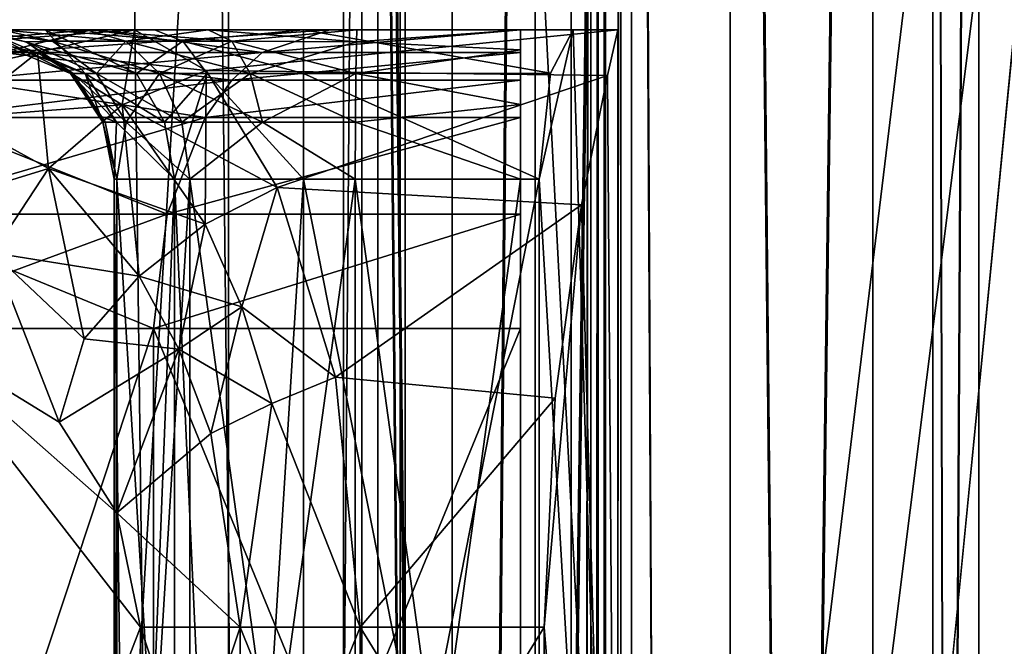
# Model space of a CAD drawing. Header units: metres. Extents: x 0 to 808, y -804 to 0.
# Tile 118 of 126: x 739 to 772, y -205 to -184. Entities that reach past the tile are written whole.
import ezdxf

# ---------------------------------------------------------------- set-up
doc = ezdxf.new("R2010")
doc.units = ezdxf.units.M

msp = doc.modelspace()

# ---------------------------------------------------------------- linework, layer by layer
at = {"layer": 'top012'}
for points in [[(750.772949, -696.056763, 214.358032), (745.772949, -696.056763, 214.358032), (750.772949, -65.05674, 214.358032)], [(745.772949, -696.056763, 214.358032), (745.772949, -65.05674, 214.358032), (750.772949, -65.05674, 214.358032)], [(745.772949, -65.05674, 2014.358032), (745.772949, -696.056763, 2014.358032), (750.772949, -65.05674, 2014.358032)], [(745.772949, -696.056763, 2014.358032), (750.772949, -696.056763, 2014.358032), (750.772949, -65.05674, 2014.358032)], [(745.772949, -65.05674, 214.358032), (745.772949, -696.056763, 214.358032), (745.772949, -65.05674, 2014.358032)], [(745.772949, -696.056763, 214.358032), (745.772949, -696.056763, 2014.358032), (745.772949, -65.05674, 2014.358032)], [(750.772949, -65.05674, 2014.358032), (750.772949, -696.056763, 2014.358032), (750.772949, -65.05674, 214.358032)], [(750.772949, -696.056763, 2014.358032), (750.772949, -696.056763, 214.358032), (750.772949, -65.05674, 214.358032)]]:
    msp.add_3dface(points, dxfattribs=at)
at = {"layer": 'top0123412'}
for points in [[(750.242676, -725.510925, 170.004227), (750.242676, -71.51725, 170.004227), (750.242676, -725.510925, 164.652573)], [(750.242676, -71.51725, 170.004227), (750.242676, -71.51725, 164.652573), (750.242676, -725.510925, 164.652573)], [(750.242676, -725.510925, 164.652573), (750.242676, -71.51725, 164.652573), (757.249268, -725.510925, 164.039597)], [(750.242676, -71.51725, 164.652573), (757.249268, -71.51725, 164.039597), (757.249268, -725.510925, 164.039597)], [(759.271423, -725.510925, 203.959763), (759.271423, -71.51725, 203.959763), (750.242676, -725.510925, 203.959763)], [(759.271423, -71.51725, 203.959763), (750.242676, -71.51725, 203.959763), (750.242676, -725.510925, 203.959763)], [(750.242676, -725.510925, 203.959763), (750.242676, -71.51725, 203.959763), (750.242676, -725.510925, 197.915359)], [(750.242676, -71.51725, 203.959763), (750.242676, -71.51725, 197.915359), (750.242676, -725.510925, 197.915359)], [(750.242676, -725.510925, 197.915359), (750.242676, -71.51725, 197.915359), (756.042664, -725.510925, 192.115219)], [(750.242676, -71.51725, 197.915359), (756.042664, -71.51725, 192.115219), (756.042664, -725.510925, 192.115219)], [(756.042664, -725.510925, 175.804214), (756.042664, -71.51725, 175.804214), (750.242676, -725.510925, 170.004227)], [(756.042664, -71.51725, 175.804214), (750.242676, -71.51725, 170.004227), (750.242676, -725.510925, 170.004227)], [(756.042664, -725.510925, 192.115219), (756.042664, -71.51725, 192.115219), (756.042664, -725.510925, 175.804214)], [(756.042664, -71.51725, 192.115219), (756.042664, -71.51725, 175.804214), (756.042664, -725.510925, 175.804214)], [(757.249268, -71.51725, 164.039597), (757.916382, -71.51725, 163.697403), (757.249268, -725.510925, 164.039597)], [(757.916382, -71.51725, 163.697403), (757.916382, -725.510925, 163.697403), (757.249268, -725.510925, 164.039597)], [(757.916382, -71.51725, 163.697403), (758.160583, -71.51725, 162.98851), (757.916382, -725.510925, 163.697403)], [(758.160583, -71.51725, 162.98851), (758.160583, -725.510925, 162.98851), (757.916382, -725.510925, 163.697403)], [(758.160583, -71.51725, 162.98851), (758.402954, -71.51725, 162.53215), (758.160583, -725.510925, 162.98851)], [(758.402954, -71.51725, 162.53215), (758.402954, -725.510925, 162.53215), (758.160583, -725.510925, 162.98851)], [(758.402954, -71.51725, 162.53215), (758.919678, -71.51725, 162.531174), (758.402954, -725.510925, 162.53215)], [(758.919678, -71.51725, 162.531174), (758.919678, -725.510925, 162.531174), (758.402954, -725.510925, 162.53215)], [(758.919678, -71.51725, 162.531174), (767.363953, -71.51725, 170.874847), (758.919678, -725.510925, 162.531174)], [(767.363953, -71.51725, 170.874847), (767.364319, -725.510925, 170.875488), (758.919678, -725.510925, 162.531174)], [(762.578613, -71.51725, 202.709763), (759.271423, -71.51725, 203.959763), (762.578613, -725.510925, 202.709763)], [(759.271423, -71.51725, 203.959763), (759.271423, -725.510925, 203.959763), (762.578613, -725.510925, 202.709763)], [(769.376099, -71.51725, 192.980484), (762.578613, -71.51725, 202.709763), (769.376038, -725.510925, 192.980713)], [(762.578613, -71.51725, 202.709763), (762.578613, -725.510925, 202.709763), (769.376038, -725.510925, 192.980713)], [(767.363953, -71.51725, 170.874847), (770.910461, -71.51725, 181.696823), (767.364319, -725.510925, 170.875488)], [(770.910461, -71.51725, 181.696823), (770.910522, -725.510925, 181.697311), (767.364319, -725.510925, 170.875488)], [(769.376099, -71.51725, 192.980484), (769.376038, -725.510925, 192.980713), (770.910522, -725.510925, 181.697311)], [(770.910461, -71.51725, 181.696823), (769.376099, -71.51725, 192.980484), (770.910522, -725.510925, 181.697311)]]:
    msp.add_3dface(points, dxfattribs=at)
at = {"layer": 'top0123413'}
for points in [[(750.242676, -725.510925, 2029.104248), (750.242676, -76.517227, 2029.104248), (750.242676, -725.510925, 2023.752563)], [(750.242676, -76.517227, 2029.104248), (750.242676, -76.517227, 2023.752563), (750.242676, -725.510925, 2023.752563)], [(756.042664, -725.510925, 2034.904175), (756.042664, -76.517227, 2034.904175), (750.242676, -725.510925, 2029.104248)], [(756.042664, -76.517227, 2034.904175), (750.242676, -76.517227, 2029.104248), (750.242676, -725.510925, 2029.104248)], [(750.242676, -725.510925, 2057.015381), (750.242676, -76.517227, 2057.015381), (756.042664, -725.510925, 2051.215088)], [(750.242676, -76.517227, 2057.015381), (756.042664, -76.517227, 2051.215088), (756.042664, -725.510925, 2051.215088)], [(750.242676, -725.510925, 2063.059814), (750.242676, -76.517227, 2063.059814), (750.242676, -725.510925, 2057.015381)], [(750.242676, -76.517227, 2063.059814), (750.242676, -76.517227, 2057.015381), (750.242676, -725.510925, 2057.015381)], [(759.271423, -725.510925, 2063.059814), (759.271423, -76.517227, 2063.059814), (750.242676, -725.510925, 2063.059814)], [(759.271423, -76.517227, 2063.059814), (750.242676, -76.517227, 2063.059814), (750.242676, -725.510925, 2063.059814)], [(750.242676, -725.510925, 2023.752563), (750.242676, -76.517227, 2023.752563), (757.249268, -725.510925, 2023.139526)], [(750.242676, -76.517227, 2023.752563), (757.249268, -76.517227, 2023.139526), (757.249268, -725.510925, 2023.139526)], [(756.042664, -725.510925, 2051.215088), (756.042664, -76.517227, 2051.215088), (756.042664, -725.510925, 2034.904175)], [(756.042664, -76.517227, 2051.215088), (756.042664, -76.517227, 2034.904175), (756.042664, -725.510925, 2034.904175)], [(757.249268, -76.517227, 2023.139526), (757.916382, -76.517227, 2022.797363), (757.249268, -725.510925, 2023.139526)], [(757.916382, -76.517227, 2022.797363), (757.916382, -725.510925, 2022.797363), (757.249268, -725.510925, 2023.139526)], [(757.916382, -76.517227, 2022.797363), (758.160583, -76.517227, 2022.088501), (757.916382, -725.510925, 2022.797363)], [(758.160583, -76.517227, 2022.088501), (758.160583, -725.510925, 2022.088501), (757.916382, -725.510925, 2022.797363)], [(758.160583, -76.517227, 2022.088501), (758.402954, -76.517227, 2021.63208), (758.160583, -725.510925, 2022.088501)], [(758.402954, -76.517227, 2021.63208), (758.402954, -725.510925, 2021.63208), (758.160583, -725.510925, 2022.088501)], [(758.402954, -76.517227, 2021.63208), (758.919678, -76.517227, 2021.631104), (758.402954, -725.510925, 2021.63208)], [(758.919678, -76.517227, 2021.631104), (758.919678, -725.510925, 2021.631104), (758.402954, -725.510925, 2021.63208)], [(758.919678, -76.517227, 2021.631104), (767.363953, -76.517227, 2029.974854), (758.919678, -725.510925, 2021.631104)], [(767.363953, -76.517227, 2029.974854), (767.364319, -725.510925, 2029.975464), (758.919678, -725.510925, 2021.631104)], [(762.578613, -76.517227, 2061.809814), (759.271423, -76.517227, 2063.059814), (762.578613, -725.510925, 2061.809814)], [(759.271423, -76.517227, 2063.059814), (759.271423, -725.510925, 2063.059814), (762.578613, -725.510925, 2061.809814)], [(769.376099, -76.517227, 2052.080566), (762.578613, -76.517227, 2061.809814), (769.376038, -725.510925, 2052.080811)], [(762.578613, -76.517227, 2061.809814), (762.578613, -725.510925, 2061.809814), (769.376038, -725.510925, 2052.080811)], [(767.363953, -76.517227, 2029.974854), (770.910461, -76.517227, 2040.796753), (767.364319, -725.510925, 2029.975464)], [(770.910461, -76.517227, 2040.796753), (770.910522, -725.510925, 2040.797241), (767.364319, -725.510925, 2029.975464)], [(769.376099, -76.517227, 2052.080566), (769.376038, -725.510925, 2052.080811), (770.910522, -725.510925, 2040.797241)], [(770.910461, -76.517227, 2040.796753), (769.376099, -76.517227, 2052.080566), (770.910522, -725.510925, 2040.797241)]]:
    msp.add_3dface(points, dxfattribs=at)
at = {"layer": 'top0123426'}
for points in [[(732.053833, -184.758438, 2031.510864), (738.181091, -184.758621, 2041.966919), (741.183716, -183.997421, 2039.594238)], [(741.183716, -183.997421, 2039.594238), (735.576172, -183.997421, 2030.015137), (732.053833, -184.758438, 2031.510864)], [(739.365356, -184.758621, 1978.613525), (732.360046, -184.758621, 1993.488281), (735.982971, -183.997421, 1994.720825)], [(738.155823, -183.997421, 2019.025146), (735.576172, -183.997421, 2030.015137), (740.998352, -183.997421, 2023.023438)], [(735.576172, -183.997421, 2030.015137), (741.183716, -183.997421, 2039.594238), (740.998352, -183.997421, 2023.023438)], [(742.619812, -183.997421, 1980.626709), (739.365356, -184.758621, 1978.613525), (735.982971, -183.997421, 1994.720825)], [(742.619812, -183.997421, 1980.626709), (735.982971, -183.997421, 1994.720825), (739.62561, -183.997421, 2001.088501)], [(739.62561, -183.997421, 2001.088501), (735.982971, -183.997421, 1994.720825), (737.535645, -183.997421, 2006.245728)], [(737.535645, -183.997421, 2006.245728), (736.946106, -183.997421, 2011.807983), (740.47937, -185.461929, 2011.681396)], [(740.47937, -185.461929, 2011.681396), (736.946106, -183.997421, 2011.807983), (738.987366, -184.399338, 2014.03125)], [(736.946106, -183.997421, 2011.807983), (737.024719, -183.997421, 2014.078613), (738.987366, -184.399338, 2014.03125)], [(737.024719, -183.997421, 2014.078613), (737.026672, -183.997421, 2014.13562), (738.987366, -184.399338, 2014.03125)], [(737.026672, -183.997421, 2014.13562), (739.870911, -184.37796, 2018.174316), (738.987366, -184.399338, 2014.03125)], [(737.026672, -183.997421, 2014.13562), (738.155823, -183.997421, 2019.025146), (739.870911, -184.37796, 2018.174316)], [(739.62561, -183.997421, 2001.088501), (737.535645, -183.997421, 2006.245728), (740.96228, -185.461868, 2007.116455)], [(740.96228, -185.461868, 2007.116455), (737.535645, -183.997421, 2006.245728), (740.47937, -185.461929, 2011.681396)], [(738.155823, -183.997421, 2019.025146), (742.327881, -184.378021, 2021.647339), (739.870911, -184.37796, 2018.174316)], [(738.155823, -183.997421, 2019.025146), (740.998352, -183.997421, 2023.023438), (742.327881, -184.378021, 2021.647339)], [(738.181091, -184.758621, 2041.966919), (749.16449, -183.997421, 2047.302368), (741.183716, -183.997421, 2039.594238)], [(746.896484, -184.758514, 2050.384521), (749.16449, -183.997421, 2047.302368), (738.181091, -184.758621, 2041.966919)], [(739.365356, -184.758621, 1978.613525), (742.619812, -183.997421, 1980.626709), (742.202332, -186.509995, 1971.96936)], [(742.687317, -185.461884, 2002.856567), (739.62561, -183.997421, 2001.088501), (740.96228, -185.461868, 2007.116455)], [(743.285828, -183.997421, 1997.428955), (739.62561, -183.997421, 2001.088501), (744.242432, -184.378021, 1999.08606)], [(739.62561, -183.997421, 2001.088501), (742.687317, -185.461884, 2002.856567), (744.242432, -184.378021, 1999.08606)], [(743.285828, -183.997421, 1997.428955), (742.619812, -183.997421, 1980.626709), (739.62561, -183.997421, 2001.088501)], [(740.998352, -183.997421, 2023.023438), (745.88385, -184.37796, 2023.982422), (742.327881, -184.378021, 2021.647339)], [(740.998352, -183.997421, 2023.023438), (745.091858, -183.997421, 2025.725586), (745.88385, -184.37796, 2023.982422)], [(740.998352, -183.997421, 2023.023438), (741.183716, -183.997421, 2039.594238), (745.091858, -183.997421, 2025.725586)], [(741.183716, -183.997421, 2039.594238), (749.16449, -183.997421, 2047.302368), (745.091858, -183.997421, 2025.725586)], [(742.202332, -186.509995, 1971.96936), (742.619812, -183.997421, 1980.626709), (745.025513, -185.355988, 1973.380981)], [(742.619812, -183.997421, 1980.626709), (758.821106, -183.997421, 1980.626709), (745.025513, -185.355988, 1973.380981)], [(743.285828, -183.997421, 1997.428955), (748.2854, -183.997421, 1996.089355), (742.619812, -183.997421, 1980.626709)], [(748.2854, -183.997421, 1996.089355), (758.821106, -183.997421, 1980.626709), (742.619812, -183.997421, 1980.626709)], [(744.242432, -184.378021, 1999.08606), (748.2854, -183.997421, 1996.089355), (743.285828, -183.997421, 1997.428955)], [(748.2854, -185.461884, 1999.624878), (748.2854, -183.997421, 1996.089355), (744.242432, -184.378021, 1999.08606)], [(758.821106, -183.997421, 1980.626709), (758.469116, -185.527771, 1972.9552), (745.025513, -185.355988, 1973.380981)], [(745.091858, -183.997421, 2025.725586), (750.055054, -184.399353, 2024.722778), (745.88385, -184.37796, 2023.982422)], [(745.091858, -183.997421, 2025.725586), (750.075439, -183.997421, 2026.685913), (750.055054, -184.399353, 2024.722778)], [(745.091858, -183.997421, 2025.725586), (749.16449, -183.997421, 2047.302368), (750.075439, -183.997421, 2026.685913)], [(755.559204, -184.756409, 2055.221924), (755.559204, -183.997421, 2051.058594), (746.896484, -184.758514, 2050.384521)], [(755.559204, -183.997421, 2051.058594), (749.16449, -183.997421, 2047.302368), (746.896484, -184.758514, 2050.384521)], [(757.322998, -183.997421, 1996.089355), (748.2854, -183.997421, 1996.089355), (756.554993, -185.44342, 1999.606323)], [(748.2854, -183.997421, 1996.089355), (748.2854, -185.461884, 1999.624878), (756.554993, -185.44342, 1999.606323)], [(757.322998, -183.997421, 1996.089355), (758.820435, -183.997452, 1980.868408), (748.2854, -183.997421, 1996.089355)], [(758.820435, -183.997452, 1980.868408), (758.821106, -183.997421, 1980.626709), (748.2854, -183.997421, 1996.089355)], [(749.16449, -183.997421, 2047.302368), (755.559204, -183.997421, 2051.058594), (750.075439, -183.997421, 2026.685913)], [(750.055054, -184.399353, 2024.722778), (755.559204, -183.997421, 2026.685913), (755.559204, -184.667282, 2024.185913)], [(750.055054, -184.399353, 2024.722778), (750.075439, -183.997421, 2026.685913), (755.559204, -183.997421, 2026.685913)], [(750.075439, -183.997421, 2026.685913), (755.559204, -183.997421, 2051.058594), (755.559204, -183.997421, 2026.685913)], [(755.559204, -184.756409, 2055.221924), (755.559204, -193.997421, 2061.818848), (755.559204, -183.997421, 2051.058594)], [(755.559204, -193.997421, 2061.818848), (755.559204, -223.997421, 2061.818848), (755.559204, -183.997421, 2051.058594)], [(755.559204, -183.997421, 2051.058594), (755.559204, -223.997421, 2061.818848), (755.559204, -233.997421, 2051.058594)], [(755.559204, -183.997421, 2051.058594), (755.559204, -233.997421, 2051.058594), (755.559204, -183.997421, 2026.685913)], [(755.559204, -233.997421, 2051.058594), (755.559204, -233.997421, 2026.685913), (755.559204, -183.997421, 2026.685913)], [(755.559204, -183.997421, 2026.685913), (755.559204, -233.997421, 2026.685913), (755.559204, -188.997421, 2021.685913)], [(755.559204, -184.667282, 2024.185913), (755.559204, -183.997421, 2026.685913), (755.559204, -188.997421, 2021.685913)], [(758.820435, -233.997452, 1980.868408), (757.322998, -183.997421, 1996.089355), (756.180786, -188.997421, 2001.089355)], [(756.180786, -188.997421, 2001.089355), (757.322998, -183.997421, 1996.089355), (756.554993, -185.44342, 1999.606323)], [(758.820435, -183.997452, 1980.868408), (757.322998, -183.997421, 1996.089355), (758.820435, -233.997452, 1980.868408)], [(758.469116, -185.527771, 1972.9552), (758.821106, -183.997421, 1980.626709), (758.820435, -233.997452, 1980.868408)], [(758.820435, -233.997452, 1980.868408), (758.821106, -183.997421, 1980.626709), (758.820435, -183.997452, 1980.868408)], [(738.987366, -184.399338, 2014.03125), (739.870911, -184.37796, 2018.174316), (741.34906, -185.461807, 2017.505981)], [(741.34906, -185.461807, 2017.505981), (740.559448, -185.461899, 2013.994873), (738.987366, -184.399338, 2014.03125)], [(740.47937, -185.461929, 2011.681396), (738.987366, -184.399338, 2014.03125), (740.559448, -185.461899, 2013.994873)], [(739.870911, -184.37796, 2018.174316), (743.454773, -185.461884, 2020.480591), (741.34906, -185.461807, 2017.505981)], [(739.870911, -184.37796, 2018.174316), (742.327881, -184.378021, 2021.647339), (743.454773, -185.461884, 2020.480591)], [(742.327881, -184.378021, 2021.647339), (745.88385, -184.37796, 2023.982422), (746.500671, -185.461807, 2022.482178)], [(742.327881, -184.378021, 2021.647339), (746.500671, -185.461807, 2022.482178), (743.454773, -185.461884, 2020.480591)], [(744.242432, -184.378021, 1999.08606), (742.687317, -185.461884, 2002.856567), (745.053406, -185.461884, 2000.490845)], [(745.053406, -185.461884, 2000.490845), (748.2854, -185.461884, 1999.624878), (744.242432, -184.378021, 1999.08606)], [(745.88385, -184.37796, 2023.982422), (750.03717, -185.461899, 2023.150391), (746.500671, -185.461807, 2022.482178)], [(745.88385, -184.37796, 2023.982422), (750.055054, -184.399353, 2024.722778), (750.03717, -185.461899, 2023.150391)], [(750.03717, -185.461899, 2023.150391), (750.055054, -184.399353, 2024.722778), (755.559204, -184.667282, 2024.185913)], [(739.365356, -184.758621, 1978.613525), (736.606323, -186.926346, 1976.906738), (732.360046, -184.758621, 1993.488281)], [(739.737793, -188.642197, 1971.03418), (736.606323, -186.926346, 1976.906738), (739.365356, -184.758621, 1978.613525)], [(745.878662, -185.682602, 2051.782227), (746.896484, -184.758514, 2050.384521), (736.822083, -185.682724, 2043.035522)], [(746.896484, -184.758514, 2050.384521), (738.181091, -184.758621, 2041.966919), (736.822083, -185.682724, 2043.035522)], [(739.737793, -188.642197, 1971.03418), (739.365356, -184.758621, 1978.613525), (742.202332, -186.509995, 1971.96936)], [(755.559204, -185.681595, 2057.085938), (755.559204, -184.756409, 2055.221924), (745.878662, -185.682602, 2051.782227)], [(755.559204, -184.756409, 2055.221924), (746.896484, -184.758514, 2050.384521), (745.878662, -185.682602, 2051.782227)], [(750.03717, -185.461899, 2023.150391), (755.559204, -184.667282, 2024.185913), (755.559204, -186.497421, 2022.355835)], [(755.559204, -186.497421, 2022.355835), (755.559204, -184.667282, 2024.185913), (755.559204, -188.997421, 2021.685913)], [(755.559204, -184.756409, 2055.221924), (755.559204, -185.681595, 2057.085938), (755.559204, -193.997421, 2061.818848)], [(742.202332, -186.509995, 1971.96936), (745.025513, -185.355988, 1973.380981), (744.987183, -190.501358, 1966.340576)], [(745.025513, -185.355988, 1973.380981), (747.404846, -189.271103, 1967.093872), (744.987183, -190.501358, 1966.340576)], [(745.025513, -185.355988, 1973.380981), (758.469116, -185.527771, 1972.9552), (747.404846, -189.271103, 1967.093872)], [(744.986511, -186.926224, 2053.00708), (745.878662, -185.682602, 2051.782227), (735.63092, -186.926346, 2043.97229)], [(745.878662, -185.682602, 2051.782227), (736.822083, -185.682724, 2043.035522), (735.63092, -186.926346, 2043.97229)], [(740.47937, -185.461929, 2011.681396), (741.475403, -186.885727, 2011.64502), (740.96228, -185.461868, 2007.116455)], [(741.6427, -187.084152, 2013.970947), (740.47937, -185.461929, 2011.681396), (740.559448, -185.461899, 2013.994873)], [(741.475403, -186.885727, 2011.64502), (740.47937, -185.461929, 2011.681396), (741.6427, -187.084152, 2013.970947)], [(742.336731, -187.083954, 2017.059448), (740.559448, -185.461899, 2013.994873), (741.34906, -185.461807, 2017.505981)], [(742.336731, -187.083954, 2017.059448), (741.6427, -187.084152, 2013.970947), (740.559448, -185.461899, 2013.994873)], [(741.475403, -186.885727, 2011.64502), (742.013489, -187.083984, 2007.380737), (740.96228, -185.461868, 2007.116455)], [(740.96228, -185.461868, 2007.116455), (742.013489, -187.083984, 2007.380737), (743.625916, -187.084106, 2003.398682)], [(743.625916, -187.084106, 2003.398682), (742.687317, -185.461884, 2002.856567), (740.96228, -185.461868, 2007.116455)], [(744.207825, -187.084, 2019.70105), (742.336731, -187.083954, 2017.059448), (741.34906, -185.461807, 2017.505981)], [(741.34906, -185.461807, 2017.505981), (743.454773, -185.461884, 2020.480591), (744.207825, -187.084, 2019.70105)], [(742.687317, -185.461884, 2002.856567), (743.625916, -187.084106, 2003.398682), (745.053406, -185.461884, 2000.490845)], [(743.454773, -185.461884, 2020.480591), (746.500671, -185.461807, 2022.482178), (746.912842, -187.083954, 2021.479614)], [(743.454773, -185.461884, 2020.480591), (746.912842, -187.083954, 2021.479614), (744.207825, -187.084, 2019.70105)], [(745.053406, -185.461884, 2000.490845), (743.625916, -187.084106, 2003.398682), (743.955505, -188.997421, 2003.588989)], [(743.955505, -188.997421, 2003.588989), (748.2854, -188.997421, 2001.089355), (745.053406, -185.461884, 2000.490845)], [(755.559204, -186.926117, 2058.708252), (755.559204, -185.681595, 2057.085938), (744.986511, -186.926224, 2053.00708)], [(755.559204, -185.681595, 2057.085938), (745.878662, -185.682602, 2051.782227), (744.986511, -186.926224, 2053.00708)], [(748.2854, -188.997421, 2001.089355), (748.2854, -185.461884, 1999.624878), (745.053406, -185.461884, 2000.490845)], [(746.500671, -185.461807, 2022.482178), (750.023804, -187.084152, 2022.067017), (746.912842, -187.083954, 2021.479614)], [(746.500671, -185.461807, 2022.482178), (750.03717, -185.461899, 2023.150391), (750.023804, -187.084152, 2022.067017)], [(758.469116, -185.527771, 1972.9552), (757.602783, -189.856277, 1966.483643), (747.404846, -189.271103, 1967.093872)], [(756.554993, -185.44342, 1999.606323), (748.2854, -185.461884, 1999.624878), (756.180786, -188.997421, 2001.089355)], [(748.2854, -185.461884, 1999.624878), (748.2854, -188.997421, 2001.089355), (756.180786, -188.997421, 2001.089355)], [(750.023804, -187.084152, 2022.067017), (750.03717, -185.461899, 2023.150391), (755.559204, -186.497421, 2022.355835)], [(755.559204, -185.681595, 2057.085938), (755.559204, -186.926117, 2058.708252), (755.559204, -193.997421, 2061.818848)], [(757.602783, -189.856277, 1966.483643), (758.469116, -185.527771, 1972.9552), (758.820435, -233.997452, 1980.868408)], [(739.737793, -188.642197, 1971.03418), (742.202332, -186.509995, 1971.96936), (742.773682, -192.247726, 1966.158691)], [(742.202332, -186.509995, 1971.96936), (744.987183, -190.501358, 1966.340576), (742.773682, -192.247726, 1966.158691)], [(750.023804, -187.084152, 2022.067017), (755.559204, -186.497421, 2022.355835), (755.559204, -188.997421, 2021.685913)], [(743.710205, -190.170502, 2054.759277), (744.986511, -186.926224, 2053.00708), (733.926941, -190.170578, 2045.312134)], [(744.986511, -186.926224, 2053.00708), (735.63092, -186.926346, 2043.97229), (733.926941, -190.170578, 2045.312134)], [(737.876587, -191.465698, 1970.791382), (736.606323, -186.926346, 1976.906738), (739.737793, -188.642197, 1971.03418)], [(741.475403, -186.885727, 2011.64502), (741.562561, -187.084137, 2011.641724), (742.013489, -187.083984, 2007.380737)], [(741.562561, -187.084137, 2011.641724), (741.475403, -186.885727, 2011.64502), (741.6427, -187.084152, 2013.970947)], [(755.559204, -190.170898, 2061.013184), (755.559204, -186.926117, 2058.708252), (743.710205, -190.170502, 2054.759277)], [(755.559204, -186.926117, 2058.708252), (744.986511, -186.926224, 2053.00708), (743.710205, -190.170502, 2054.759277)], [(755.559204, -193.997421, 2061.818848), (755.559204, -186.926117, 2058.708252), (755.559204, -190.170898, 2061.013184)], [(741.562561, -187.084137, 2011.641724), (741.94281, -188.997421, 2011.626465), (742.013489, -187.083984, 2007.380737)], [(741.94281, -188.997421, 2011.626465), (741.562561, -187.084137, 2011.641724), (742.023682, -188.997421, 2013.962646)], [(741.562561, -187.084137, 2011.641724), (741.6427, -187.084152, 2013.970947), (742.023682, -188.997421, 2013.962646)], [(742.023682, -188.997421, 2013.962646), (741.6427, -187.084152, 2013.970947), (742.336731, -187.083954, 2017.059448)], [(742.013489, -187.083984, 2007.380737), (741.94281, -188.997421, 2011.626465), (743.955505, -188.997421, 2003.588989)], [(742.013489, -187.083984, 2007.380737), (743.955505, -188.997421, 2003.588989), (743.625916, -187.084106, 2003.398682)], [(744.472656, -188.997421, 2019.427612), (742.023682, -188.997421, 2013.962646), (742.336731, -187.083954, 2017.059448)], [(744.472656, -188.997421, 2019.427612), (742.336731, -187.083954, 2017.059448), (744.207825, -187.084, 2019.70105)], [(746.912842, -187.083954, 2021.479614), (744.472656, -188.997421, 2019.427612), (744.207825, -187.084, 2019.70105)], [(750.018921, -188.997421, 2021.685913), (744.472656, -188.997421, 2019.427612), (746.912842, -187.083954, 2021.479614)], [(750.023804, -187.084152, 2022.067017), (750.018921, -188.997421, 2021.685913), (746.912842, -187.083954, 2021.479614)], [(750.018921, -188.997421, 2021.685913), (750.023804, -187.084152, 2022.067017), (755.559204, -188.997421, 2021.685913)], [(740.928833, -194.34314, 1966.592773), (737.876587, -191.465698, 1970.791382), (739.737793, -188.642197, 1971.03418)], [(739.737793, -188.642197, 1971.03418), (742.773682, -192.247726, 1966.158691), (740.928833, -194.34314, 1966.592773)], [(741.94281, -228.997421, 2011.626465), (742.382568, -228.997421, 2007.473511), (741.94281, -188.997421, 2011.626465)], [(742.382568, -228.997421, 2007.473511), (743.955505, -188.997421, 2003.588989), (741.94281, -188.997421, 2011.626465)], [(741.94281, -228.997421, 2011.626465), (741.94281, -188.997421, 2011.626465), (742.023682, -228.997421, 2013.962646)], [(741.94281, -188.997421, 2011.626465), (742.023682, -188.997421, 2013.962646), (742.023682, -228.997421, 2013.962646)], [(742.023682, -188.997421, 2013.962646), (744.472656, -188.997421, 2019.427612), (742.023682, -228.997421, 2013.962646)], [(744.472656, -188.997421, 2019.427612), (744.472656, -228.997421, 2019.427612), (742.023682, -228.997421, 2013.962646)], [(742.382568, -228.997421, 2007.473511), (743.955505, -228.997421, 2003.588989), (743.955505, -188.997421, 2003.588989)], [(743.955505, -228.997421, 2003.588989), (745.785583, -228.997421, 2001.759155), (743.955505, -188.997421, 2003.588989)], [(745.785583, -228.997421, 2001.759155), (748.2854, -188.997421, 2001.089355), (743.955505, -188.997421, 2003.588989)], [(744.472656, -188.997421, 2019.427612), (750.018921, -188.997421, 2021.685913), (744.472656, -228.997421, 2019.427612)], [(750.018921, -188.997421, 2021.685913), (750.018921, -228.997421, 2021.685913), (744.472656, -228.997421, 2019.427612)], [(745.785583, -228.997421, 2001.759155), (748.2854, -228.997421, 2001.089355), (748.2854, -188.997421, 2001.089355)], [(748.2854, -228.997421, 2001.089355), (756.180786, -228.997421, 2001.089355), (748.2854, -188.997421, 2001.089355)], [(756.180786, -228.997421, 2001.089355), (756.180786, -188.997421, 2001.089355), (748.2854, -188.997421, 2001.089355)], [(750.018921, -228.997421, 2021.685913), (750.018921, -188.997421, 2021.685913), (755.559204, -228.997421, 2021.685913)], [(750.018921, -188.997421, 2021.685913), (755.559204, -188.997421, 2021.685913), (755.559204, -228.997421, 2021.685913)], [(755.559204, -233.997421, 2026.685913), (755.559204, -228.997421, 2021.685913), (755.559204, -188.997421, 2021.685913)], [(756.180786, -228.997421, 2001.089355), (758.820435, -233.997452, 1980.868408), (756.180786, -188.997421, 2001.089355)], [(744.987183, -190.501358, 1966.340576), (747.404846, -189.271103, 1967.093872), (746.213867, -193.269302, 1964.094849)], [(747.404846, -189.271103, 1967.093872), (749.357422, -195.627563, 1962.46228), (746.213867, -193.269302, 1964.094849)], [(747.404846, -189.271103, 1967.093872), (757.602783, -189.856277, 1966.483643), (749.357422, -195.627563, 1962.46228)], [(757.602783, -189.856277, 1966.483643), (756.720825, -196.326599, 1962.15625), (749.357422, -195.627563, 1962.46228)], [(756.720825, -196.326599, 1962.15625), (757.602783, -189.856277, 1966.483643), (756.348816, -203.997421, 1960.626709)], [(757.602783, -189.856277, 1966.483643), (758.820435, -233.997452, 1980.868408), (756.348816, -203.997421, 1960.626709)], [(733.926941, -190.170578, 2045.312134), (733.328552, -193.997421, 2045.782715), (743.710205, -190.170502, 2054.759277)], [(733.328552, -193.997421, 2045.782715), (743.262329, -193.997421, 2055.375), (743.710205, -190.170502, 2054.759277)], [(743.710205, -190.170502, 2054.759277), (743.262329, -193.997421, 2055.375), (755.559204, -190.170898, 2061.013184)], [(743.262329, -193.997421, 2055.375), (755.559204, -193.997421, 2061.818848), (755.559204, -190.170898, 2061.013184)], [(742.773682, -192.247726, 1966.158691), (744.987183, -190.501358, 1966.340576), (744.100647, -194.688034, 1964.236572)], [(744.987183, -190.501358, 1966.340576), (746.213867, -193.269302, 1964.094849), (744.100647, -194.688034, 1964.236572)], [(740.092773, -197.139832, 1967.001587), (735.136414, -194.09584, 1973.759888), (737.876587, -191.465698, 1970.791382)], [(740.092773, -197.139832, 1967.001587), (737.876587, -191.465698, 1970.791382), (740.928833, -194.34314, 1966.592773)], [(742.773682, -192.247726, 1966.158691), (744.100647, -194.688034, 1964.236572), (740.928833, -194.34314, 1966.592773)], [(744.100647, -194.688034, 1964.236572), (746.213867, -193.269302, 1964.094849), (745.182739, -197.513916, 1962.753052)], [(746.213867, -193.269302, 1964.094849), (747.218079, -196.507339, 1962.352051), (745.182739, -197.513916, 1962.753052)], [(746.213867, -193.269302, 1964.094849), (749.357422, -195.627563, 1962.46228), (747.218079, -196.507339, 1962.352051)], [(733.328552, -223.997421, 2045.782715), (743.262329, -223.997421, 2055.375), (733.328552, -193.997421, 2045.782715)], [(743.262329, -223.997421, 2055.375), (743.262329, -193.997421, 2055.375), (733.328552, -193.997421, 2045.782715)], [(743.262329, -223.997421, 2055.375), (755.559204, -223.997421, 2061.818848), (743.262329, -193.997421, 2055.375)], [(755.559204, -223.997421, 2061.818848), (755.559204, -193.997421, 2061.818848), (743.262329, -193.997421, 2055.375)], [(735.136414, -194.09584, 1973.759888), (742.818298, -203.997421, 1963.863281), (735.135376, -223.899597, 1973.761353)], [(740.092773, -197.139832, 1967.001587), (742.024719, -200.171371, 1964.741333), (735.136414, -194.09584, 1973.759888)], [(742.024719, -200.171371, 1964.741333), (742.818298, -203.997421, 1963.863281), (735.136414, -194.09584, 1973.759888)], [(744.100647, -194.688034, 1964.236572), (740.092773, -197.139832, 1967.001587), (740.928833, -194.34314, 1966.592773)], [(742.024719, -200.171371, 1964.741333), (740.092773, -197.139832, 1967.001587), (744.100647, -194.688034, 1964.236572)], [(745.182739, -197.513916, 1962.753052), (742.024719, -200.171371, 1964.741333), (744.100647, -194.688034, 1964.236572)], [(749.357422, -195.627563, 1962.46228), (750.184204, -203.997421, 1960.626709), (747.218079, -196.507339, 1962.352051)], [(749.357422, -195.627563, 1962.46228), (756.720825, -196.326599, 1962.15625), (750.184204, -203.997421, 1960.626709)], [(747.218079, -196.507339, 1962.352051), (746.161377, -203.997421, 1961.471558), (745.182739, -197.513916, 1962.753052)], [(750.184204, -203.997421, 1960.626709), (746.161377, -203.997421, 1961.471558), (747.218079, -196.507339, 1962.352051)], [(756.720825, -196.326599, 1962.15625), (756.348816, -203.997421, 1960.626709), (750.184204, -203.997421, 1960.626709)], [(746.161377, -203.997421, 1961.471558), (742.024719, -200.171371, 1964.741333), (745.182739, -197.513916, 1962.753052)], [(746.161377, -203.997421, 1961.471558), (742.818298, -203.997421, 1963.863281), (742.024719, -200.171371, 1964.741333)], [(742.818298, -203.997421, 1963.863281), (742.818298, -213.997421, 1963.863281), (735.135376, -223.899597, 1973.761353)], [(742.818298, -213.997421, 1963.863281), (742.818298, -203.997421, 1963.863281), (746.161377, -213.997421, 1961.471558)], [(742.818298, -203.997421, 1963.863281), (746.161377, -203.997421, 1961.471558), (746.161377, -213.997421, 1961.471558)], [(746.161377, -213.997421, 1961.471558), (746.161377, -203.997421, 1961.471558), (750.184204, -213.997421, 1960.626709)], [(746.161377, -203.997421, 1961.471558), (750.184204, -203.997421, 1960.626709), (750.184204, -213.997421, 1960.626709)], [(750.184204, -213.997421, 1960.626709), (750.184204, -203.997421, 1960.626709), (756.348816, -213.997421, 1960.626709)], [(750.184204, -203.997421, 1960.626709), (756.348816, -203.997421, 1960.626709), (756.348816, -213.997421, 1960.626709)], [(758.820435, -233.997452, 1980.868408), (756.348816, -213.997421, 1960.626709), (756.348816, -203.997421, 1960.626709)]]:
    msp.add_3dface(points, dxfattribs=at)
at = {"layer": 'top0123427'}
for points in [[(739.365356, -184.758621, 250.102585), (742.619812, -183.997421, 248.089371), (732.360046, -184.758621, 235.227783)], [(742.619812, -183.997421, 248.089371), (735.982971, -183.997421, 233.99527), (732.360046, -184.758621, 235.227783)], [(735.576172, -183.997421, 198.700897), (741.183716, -183.997421, 189.121796), (738.181091, -184.758621, 186.749191)], [(741.183716, -183.997421, 189.121796), (735.576172, -183.997421, 198.700897), (740.998352, -183.997421, 205.692657)], [(740.998352, -183.997421, 205.692657), (735.576172, -183.997421, 198.700897), (738.155823, -183.997421, 209.690964)], [(737.535645, -183.997421, 222.470276), (735.982971, -183.997421, 233.99527), (739.62561, -183.997421, 227.627518)], [(735.982971, -183.997421, 233.99527), (742.619812, -183.997421, 248.089371), (739.62561, -183.997421, 227.627518)], [(737.535645, -183.997421, 222.470276), (740.96228, -185.461868, 221.599625), (736.946106, -183.997421, 216.908081)], [(740.96228, -185.461868, 221.599625), (740.47937, -185.461929, 217.034668), (736.946106, -183.997421, 216.908081)], [(737.024719, -183.997421, 214.637482), (736.946106, -183.997421, 216.908081), (738.987366, -184.399338, 214.684799)], [(736.946106, -183.997421, 216.908081), (740.47937, -185.461929, 217.034668), (738.987366, -184.399338, 214.684799)], [(737.024719, -183.997421, 214.637482), (738.987366, -184.399338, 214.684799), (737.026672, -183.997421, 214.580414)], [(739.870911, -184.37796, 210.541809), (738.155823, -183.997421, 209.690964), (737.026672, -183.997421, 214.580414)], [(738.987366, -184.399338, 214.684799), (739.870911, -184.37796, 210.541809), (737.026672, -183.997421, 214.580414)], [(739.62561, -183.997421, 227.627518), (742.687317, -185.461884, 225.859451), (737.535645, -183.997421, 222.470276)], [(742.687317, -185.461884, 225.859451), (740.96228, -185.461868, 221.599625), (737.535645, -183.997421, 222.470276)], [(740.998352, -183.997421, 205.692657), (738.155823, -183.997421, 209.690964), (739.870911, -184.37796, 210.541809)], [(738.181091, -184.758621, 186.749191), (741.183716, -183.997421, 189.121796), (746.896484, -184.758514, 178.331528)], [(745.025513, -185.355988, 255.335098), (742.619812, -183.997421, 248.089371), (739.365356, -184.758621, 250.102585)], [(742.687317, -185.461884, 225.859451), (739.62561, -183.997421, 227.627518), (744.242432, -184.378021, 229.630051)], [(739.62561, -183.997421, 227.627518), (743.285828, -183.997421, 231.28717), (744.242432, -184.378021, 229.630051)], [(739.62561, -183.997421, 227.627518), (742.619812, -183.997421, 248.089371), (743.285828, -183.997421, 231.28717)], [(742.327881, -184.378021, 207.068695), (740.998352, -183.997421, 205.692657), (739.870911, -184.37796, 210.541809)], [(745.091858, -183.997421, 202.990494), (740.998352, -183.997421, 205.692657), (742.327881, -184.378021, 207.068695)], [(745.091858, -183.997421, 202.990494), (741.183716, -183.997421, 189.121796), (740.998352, -183.997421, 205.692657)], [(741.183716, -183.997421, 189.121796), (749.16449, -183.997421, 181.413742), (746.896484, -184.758514, 178.331528)], [(749.16449, -183.997421, 181.413742), (741.183716, -183.997421, 189.121796), (745.091858, -183.997421, 202.990494)], [(745.88385, -184.37796, 204.733597), (745.091858, -183.997421, 202.990494), (742.327881, -184.378021, 207.068695)], [(742.619812, -183.997421, 248.089371), (745.025513, -185.355988, 255.335098), (758.821106, -183.997421, 248.089371)], [(742.619812, -183.997421, 248.089371), (748.2854, -183.997421, 232.626663), (743.285828, -183.997421, 231.28717)], [(742.619812, -183.997421, 248.089371), (758.821106, -183.997421, 248.089371), (748.2854, -183.997421, 232.626663)], [(744.242432, -184.378021, 229.630051), (743.285828, -183.997421, 231.28717), (748.2854, -183.997421, 232.626663)], [(748.2854, -183.997421, 232.626663), (748.2854, -185.461884, 229.091125), (744.242432, -184.378021, 229.630051)], [(745.025513, -185.355988, 255.335098), (758.469116, -185.527771, 255.760834), (758.821106, -183.997421, 248.089371)], [(745.88385, -184.37796, 204.733597), (750.075439, -183.997421, 202.030106), (745.091858, -183.997421, 202.990494)], [(750.075439, -183.997421, 202.030106), (749.16449, -183.997421, 181.413742), (745.091858, -183.997421, 202.990494)], [(750.055054, -184.399353, 203.993271), (750.075439, -183.997421, 202.030106), (745.88385, -184.37796, 204.733597)], [(746.896484, -184.758514, 178.331528), (749.16449, -183.997421, 181.413742), (755.559204, -183.997421, 177.657532)], [(755.559204, -183.997421, 177.657532), (755.559204, -184.756409, 173.494202), (746.896484, -184.758514, 178.331528)], [(757.322998, -183.997421, 232.626663), (756.554993, -185.44342, 229.109711), (748.2854, -183.997421, 232.626663)], [(756.554993, -185.44342, 229.109711), (748.2854, -185.461884, 229.091125), (748.2854, -183.997421, 232.626663)], [(758.821106, -183.997421, 248.089371), (758.820435, -183.997452, 247.847641), (748.2854, -183.997421, 232.626663)], [(748.2854, -183.997421, 232.626663), (758.820435, -183.997452, 247.847641), (757.322998, -183.997421, 232.626663)], [(755.559204, -183.997421, 177.657532), (749.16449, -183.997421, 181.413742), (750.075439, -183.997421, 202.030106)], [(755.559204, -184.667282, 204.530106), (755.559204, -183.997421, 202.030106), (750.055054, -184.399353, 203.993271)], [(750.055054, -184.399353, 203.993271), (755.559204, -183.997421, 202.030106), (750.075439, -183.997421, 202.030106)], [(755.559204, -183.997421, 202.030106), (755.559204, -183.997421, 177.657532), (750.075439, -183.997421, 202.030106)], [(755.559204, -184.756409, 173.494202), (755.559204, -183.997421, 177.657532), (755.559204, -193.997421, 166.897293)], [(755.559204, -183.997421, 177.657532), (755.559204, -233.997421, 177.657532), (755.559204, -193.997421, 166.897293)], [(755.559204, -183.997421, 202.030106), (755.559204, -188.997421, 207.030106), (755.559204, -183.997421, 177.657532)], [(755.559204, -188.997421, 207.030106), (755.559204, -228.997421, 207.030106), (755.559204, -183.997421, 177.657532)], [(755.559204, -183.997421, 177.657532), (755.559204, -228.997421, 207.030106), (755.559204, -233.997421, 177.657532)], [(755.559204, -183.997421, 202.030106), (755.559204, -184.667282, 204.530106), (755.559204, -188.997421, 207.030106)], [(756.554993, -185.44342, 229.109711), (757.322998, -183.997421, 232.626663), (756.180786, -188.997421, 227.626663)], [(757.322998, -183.997421, 232.626663), (758.820435, -233.997452, 247.847641), (756.180786, -188.997421, 227.626663)], [(757.322998, -183.997421, 232.626663), (758.820435, -183.997452, 247.847641), (758.820435, -233.997452, 247.847641)], [(758.820435, -233.997452, 247.847641), (758.821106, -183.997421, 248.089371), (758.469116, -185.527771, 255.760834)], [(758.820435, -183.997452, 247.847641), (758.821106, -183.997421, 248.089371), (758.820435, -233.997452, 247.847641)], [(739.870911, -184.37796, 210.541809), (738.987366, -184.399338, 214.684799), (741.34906, -185.461807, 211.210114)], [(738.987366, -184.399338, 214.684799), (740.559448, -185.461899, 214.72113), (741.34906, -185.461807, 211.210114)], [(740.47937, -185.461929, 217.034668), (740.559448, -185.461899, 214.72113), (738.987366, -184.399338, 214.684799)], [(741.34906, -185.461807, 211.210114), (742.327881, -184.378021, 207.068695), (739.870911, -184.37796, 210.541809)], [(743.454773, -185.461884, 208.235428), (742.327881, -184.378021, 207.068695), (741.34906, -185.461807, 211.210114)], [(742.327881, -184.378021, 207.068695), (743.454773, -185.461884, 208.235428), (745.88385, -184.37796, 204.733597)], [(744.242432, -184.378021, 229.630051), (745.053406, -185.461884, 228.22522), (742.687317, -185.461884, 225.859451)], [(743.454773, -185.461884, 208.235428), (746.500671, -185.461807, 206.233932), (745.88385, -184.37796, 204.733597)], [(748.2854, -185.461884, 229.091125), (745.053406, -185.461884, 228.22522), (744.242432, -184.378021, 229.630051)], [(746.500671, -185.461807, 206.233932), (750.055054, -184.399353, 203.993271), (745.88385, -184.37796, 204.733597)], [(750.03717, -185.461899, 205.565659), (750.055054, -184.399353, 203.993271), (746.500671, -185.461807, 206.233932)], [(750.03717, -185.461899, 205.565659), (755.559204, -184.667282, 204.530106), (750.055054, -184.399353, 203.993271)], [(732.360046, -184.758621, 235.227783), (729.286621, -186.926376, 236.266647), (739.365356, -184.758621, 250.102585)], [(729.286621, -186.926376, 236.266647), (736.606323, -186.926346, 251.80928), (739.365356, -184.758621, 250.102585)], [(742.202332, -186.509995, 256.746674), (739.365356, -184.758621, 250.102585), (736.606323, -186.926346, 251.80928)], [(745.878662, -185.682602, 176.933914), (736.822083, -185.682724, 185.680527), (738.181091, -184.758621, 186.749191)], [(746.896484, -184.758514, 178.331528), (745.878662, -185.682602, 176.933914), (738.181091, -184.758621, 186.749191)], [(745.025513, -185.355988, 255.335098), (739.365356, -184.758621, 250.102585), (742.202332, -186.509995, 256.746674)], [(745.878662, -185.682602, 176.933914), (755.559204, -184.756409, 173.494202), (755.559204, -185.681595, 171.630157)], [(755.559204, -184.756409, 173.494202), (745.878662, -185.682602, 176.933914), (746.896484, -184.758514, 178.331528)], [(755.559204, -186.497421, 206.360229), (755.559204, -184.667282, 204.530106), (750.03717, -185.461899, 205.565659)], [(755.559204, -184.667282, 204.530106), (755.559204, -186.497421, 206.360229), (755.559204, -188.997421, 207.030106)], [(755.559204, -193.997421, 166.897293), (755.559204, -185.681595, 171.630157), (755.559204, -184.756409, 173.494202)], [(747.404846, -189.271103, 261.622223), (745.025513, -185.355988, 255.335098), (742.202332, -186.509995, 256.746674)], [(745.025513, -185.355988, 255.335098), (747.404846, -189.271103, 261.622223), (758.469116, -185.527771, 255.760834)], [(735.63092, -186.926346, 184.743835), (736.822083, -185.682724, 185.680527), (744.986511, -186.926224, 175.708923)], [(736.822083, -185.682724, 185.680527), (745.878662, -185.682602, 176.933914), (744.986511, -186.926224, 175.708923)], [(740.96228, -185.461868, 221.599625), (742.013489, -187.083984, 221.335388), (740.47937, -185.461929, 217.034668)], [(741.6427, -187.084152, 214.745163), (740.559448, -185.461899, 214.72113), (740.47937, -185.461929, 217.034668)], [(742.013489, -187.083984, 221.335388), (741.562561, -187.084137, 217.07431), (740.47937, -185.461929, 217.034668)], [(741.562561, -187.084137, 217.07431), (741.6427, -187.084152, 214.745163), (740.47937, -185.461929, 217.034668)], [(741.34906, -185.461807, 211.210114), (740.559448, -185.461899, 214.72113), (742.336731, -187.083954, 211.656662)], [(740.559448, -185.461899, 214.72113), (741.6427, -187.084152, 214.745163), (742.336731, -187.083954, 211.656662)], [(742.687317, -185.461884, 225.859451), (743.625916, -187.084106, 225.317398), (740.96228, -185.461868, 221.599625)], [(743.625916, -187.084106, 225.317398), (742.013489, -187.083984, 221.335388), (740.96228, -185.461868, 221.599625)], [(742.336731, -187.083954, 211.656662), (743.454773, -185.461884, 208.235428), (741.34906, -185.461807, 211.210114)], [(742.336731, -187.083954, 211.656662), (744.207825, -187.084, 209.015015), (743.454773, -185.461884, 208.235428)], [(745.053406, -185.461884, 228.22522), (743.625916, -187.084106, 225.317398), (742.687317, -185.461884, 225.859451)], [(744.207825, -187.084, 209.015015), (746.500671, -185.461807, 206.233932), (743.454773, -185.461884, 208.235428)], [(745.053406, -185.461884, 228.22522), (743.955505, -188.997421, 225.12709), (743.625916, -187.084106, 225.317398)], [(748.2854, -188.997421, 227.626663), (743.955505, -188.997421, 225.12709), (745.053406, -185.461884, 228.22522)], [(746.912842, -187.083954, 207.236435), (746.500671, -185.461807, 206.233932), (744.207825, -187.084, 209.015015)], [(744.986511, -186.926224, 175.708923), (745.878662, -185.682602, 176.933914), (755.559204, -185.681595, 171.630157)], [(755.559204, -185.681595, 171.630157), (755.559204, -186.926117, 170.007858), (744.986511, -186.926224, 175.708923)], [(748.2854, -185.461884, 229.091125), (748.2854, -188.997421, 227.626663), (745.053406, -185.461884, 228.22522)], [(746.912842, -187.083954, 207.236435), (750.03717, -185.461899, 205.565659), (746.500671, -185.461807, 206.233932)], [(746.912842, -187.083954, 207.236435), (750.023804, -187.084152, 206.649109), (750.03717, -185.461899, 205.565659)], [(747.404846, -189.271103, 261.622223), (757.602783, -189.856277, 262.232422), (758.469116, -185.527771, 255.760834)], [(756.554993, -185.44342, 229.109711), (756.180786, -188.997421, 227.626663), (748.2854, -185.461884, 229.091125)], [(756.180786, -188.997421, 227.626663), (748.2854, -188.997421, 227.626663), (748.2854, -185.461884, 229.091125)], [(750.023804, -187.084152, 206.649109), (755.559204, -186.497421, 206.360229), (750.03717, -185.461899, 205.565659)], [(755.559204, -186.926117, 170.007858), (755.559204, -185.681595, 171.630157), (755.559204, -193.997421, 166.897293)], [(758.469116, -185.527771, 255.760834), (757.602783, -189.856277, 262.232422), (758.820435, -233.997452, 247.847641)], [(742.202332, -186.509995, 256.746674), (736.606323, -186.926346, 251.80928), (739.737793, -188.642197, 257.681885)], [(744.987183, -190.501358, 262.375427), (742.202332, -186.509995, 256.746674), (739.737793, -188.642197, 257.681885)], [(747.404846, -189.271103, 261.622223), (742.202332, -186.509995, 256.746674), (744.987183, -190.501358, 262.375427)], [(755.559204, -188.997421, 207.030106), (755.559204, -186.497421, 206.360229), (750.023804, -187.084152, 206.649109)], [(743.710205, -190.170502, 173.95668), (733.926941, -190.170578, 183.403885), (735.63092, -186.926346, 184.743835)], [(739.737793, -188.642197, 257.681885), (736.606323, -186.926346, 251.80928), (734.762817, -190.170578, 252.949646)], [(744.986511, -186.926224, 175.708923), (743.710205, -190.170502, 173.95668), (735.63092, -186.926346, 184.743835)], [(755.559204, -186.926117, 170.007858), (743.710205, -190.170502, 173.95668), (744.986511, -186.926224, 175.708923)], [(755.559204, -186.926117, 170.007858), (755.559204, -190.170898, 167.702972), (743.710205, -190.170502, 173.95668)], [(755.559204, -190.170898, 167.702972), (755.559204, -186.926117, 170.007858), (755.559204, -193.997421, 166.897293)], [(742.013489, -187.083984, 221.335388), (741.94281, -188.997421, 217.089615), (741.562561, -187.084137, 217.07431)], [(741.94281, -188.997421, 217.089615), (742.023682, -188.997421, 214.753372), (741.562561, -187.084137, 217.07431)], [(742.023682, -188.997421, 214.753372), (741.6427, -187.084152, 214.745163), (741.562561, -187.084137, 217.07431)], [(742.336731, -187.083954, 211.656662), (741.6427, -187.084152, 214.745163), (742.023682, -188.997421, 214.753372)], [(743.955505, -188.997421, 225.12709), (741.94281, -188.997421, 217.089615), (742.013489, -187.083984, 221.335388)], [(743.625916, -187.084106, 225.317398), (743.955505, -188.997421, 225.12709), (742.013489, -187.083984, 221.335388)], [(742.023682, -188.997421, 214.753372), (744.472656, -188.997421, 209.288406), (742.336731, -187.083954, 211.656662)], [(744.472656, -188.997421, 209.288406), (744.207825, -187.084, 209.015015), (742.336731, -187.083954, 211.656662)], [(744.472656, -188.997421, 209.288406), (746.912842, -187.083954, 207.236435), (744.207825, -187.084, 209.015015)], [(744.472656, -188.997421, 209.288406), (750.018921, -188.997421, 207.030106), (746.912842, -187.083954, 207.236435)], [(750.018921, -188.997421, 207.030106), (750.023804, -187.084152, 206.649109), (746.912842, -187.083954, 207.236435)], [(750.018921, -188.997421, 207.030106), (755.559204, -188.997421, 207.030106), (750.023804, -187.084152, 206.649109)], [(734.762817, -190.170578, 252.949646), (737.876587, -191.465698, 257.924713), (739.737793, -188.642197, 257.681885)], [(737.876587, -191.465698, 257.924713), (742.773682, -192.247726, 262.557343), (739.737793, -188.642197, 257.681885)], [(739.737793, -188.642197, 257.681885), (742.773682, -192.247726, 262.557343), (744.987183, -190.501358, 262.375427)], [(741.94281, -228.997421, 217.089615), (741.94281, -188.997421, 217.089615), (742.382568, -228.997421, 221.242584)], [(741.94281, -188.997421, 217.089615), (743.955505, -188.997421, 225.12709), (742.382568, -228.997421, 221.242584)], [(742.023682, -188.997421, 214.753372), (741.94281, -188.997421, 217.089615), (742.023682, -228.997421, 214.753372)], [(741.94281, -188.997421, 217.089615), (741.94281, -228.997421, 217.089615), (742.023682, -228.997421, 214.753372)], [(742.023682, -228.997421, 214.753372), (744.472656, -228.997421, 209.288406), (742.023682, -188.997421, 214.753372)], [(744.472656, -228.997421, 209.288406), (744.472656, -188.997421, 209.288406), (742.023682, -188.997421, 214.753372)], [(742.382568, -228.997421, 221.242584), (743.955505, -188.997421, 225.12709), (743.955505, -228.997421, 225.12709)], [(743.955505, -228.997421, 225.12709), (743.955505, -188.997421, 225.12709), (745.785583, -228.997421, 226.956909)], [(743.955505, -188.997421, 225.12709), (748.2854, -188.997421, 227.626663), (745.785583, -228.997421, 226.956909)], [(744.472656, -228.997421, 209.288406), (750.018921, -228.997421, 207.030106), (744.472656, -188.997421, 209.288406)], [(750.018921, -228.997421, 207.030106), (750.018921, -188.997421, 207.030106), (744.472656, -188.997421, 209.288406)], [(745.785583, -228.997421, 226.956909), (748.2854, -188.997421, 227.626663), (748.2854, -228.997421, 227.626663)], [(748.2854, -188.997421, 227.626663), (756.180786, -188.997421, 227.626663), (748.2854, -228.997421, 227.626663)], [(756.180786, -188.997421, 227.626663), (756.180786, -228.997421, 227.626663), (748.2854, -228.997421, 227.626663)], [(755.559204, -228.997421, 207.030106), (755.559204, -188.997421, 207.030106), (750.018921, -228.997421, 207.030106)], [(755.559204, -188.997421, 207.030106), (750.018921, -188.997421, 207.030106), (750.018921, -228.997421, 207.030106)], [(756.180786, -188.997421, 227.626663), (758.820435, -233.997452, 247.847641), (756.180786, -228.997421, 227.626663)], [(746.213867, -193.269302, 264.621216), (747.404846, -189.271103, 261.622223), (744.987183, -190.501358, 262.375427)], [(749.357422, -195.627563, 266.253815), (747.404846, -189.271103, 261.622223), (746.213867, -193.269302, 264.621216)], [(747.404846, -189.271103, 261.622223), (749.357422, -195.627563, 266.253815), (757.602783, -189.856277, 262.232422)], [(749.357422, -195.627563, 266.253815), (756.720825, -196.326599, 266.559845), (757.602783, -189.856277, 262.232422)], [(757.602783, -189.856277, 262.232422), (756.348816, -203.997421, 268.089386), (758.820435, -233.997452, 247.847641)], [(757.602783, -189.856277, 262.232422), (756.720825, -196.326599, 266.559845), (756.348816, -203.997421, 268.089386)], [(743.262329, -193.997421, 173.341125), (733.328552, -193.997421, 182.93335), (733.926941, -190.170578, 183.403885)], [(743.710205, -190.170502, 173.95668), (743.262329, -193.997421, 173.341125), (733.926941, -190.170578, 183.403885)], [(755.559204, -190.170898, 167.702972), (743.262329, -193.997421, 173.341125), (743.710205, -190.170502, 173.95668)], [(755.559204, -190.170898, 167.702972), (755.559204, -193.997421, 166.897293), (743.262329, -193.997421, 173.341125)], [(742.773682, -192.247726, 262.557343), (746.213867, -193.269302, 264.621216), (744.987183, -190.501358, 262.375427)], [(735.136414, -194.09584, 254.956177), (740.092773, -197.139832, 261.714447), (737.876587, -191.465698, 257.924713)], [(740.092773, -197.139832, 261.714447), (740.928833, -194.34314, 262.12326), (737.876587, -191.465698, 257.924713)], [(737.876587, -191.465698, 257.924713), (740.928833, -194.34314, 262.12326), (742.773682, -192.247726, 262.557343)], [(740.928833, -194.34314, 262.12326), (744.100647, -194.688034, 264.479523), (742.773682, -192.247726, 262.557343)], [(742.773682, -192.247726, 262.557343), (744.100647, -194.688034, 264.479523), (746.213867, -193.269302, 264.621216)], [(744.100647, -194.688034, 264.479523), (747.218079, -196.507339, 266.364014), (746.213867, -193.269302, 264.621216)], [(747.218079, -196.507339, 266.364014), (749.357422, -195.627563, 266.253815), (746.213867, -193.269302, 264.621216)], [(733.328552, -193.997421, 182.93335), (743.262329, -193.997421, 173.341125), (733.328552, -223.997421, 182.93335)], [(743.262329, -193.997421, 173.341125), (743.262329, -223.997421, 173.341125), (733.328552, -223.997421, 182.93335)], [(743.262329, -193.997421, 173.341125), (755.559204, -193.997421, 166.897293), (743.262329, -223.997421, 173.341125)], [(755.559204, -193.997421, 166.897293), (755.559204, -223.997421, 166.897293), (743.262329, -223.997421, 173.341125)], [(755.559204, -193.997421, 166.897293), (755.559204, -233.997421, 177.657532), (755.559204, -223.997421, 166.897293)], [(735.135376, -223.899597, 254.954727), (742.818298, -203.997421, 264.852753), (735.136414, -194.09584, 254.956177)], [(735.136414, -194.09584, 254.956177), (742.818298, -203.997421, 264.852753), (742.024719, -200.171371, 263.97467)], [(742.024719, -200.171371, 263.97467), (740.092773, -197.139832, 261.714447), (735.136414, -194.09584, 254.956177)], [(740.928833, -194.34314, 262.12326), (740.092773, -197.139832, 261.714447), (744.100647, -194.688034, 264.479523)], [(740.092773, -197.139832, 261.714447), (742.024719, -200.171371, 263.97467), (744.100647, -194.688034, 264.479523)], [(744.100647, -194.688034, 264.479523), (742.024719, -200.171371, 263.97467), (745.182739, -197.513916, 265.963074)], [(745.182739, -197.513916, 265.963074), (747.218079, -196.507339, 266.364014), (744.100647, -194.688034, 264.479523)], [(750.184204, -203.997421, 268.089386), (749.357422, -195.627563, 266.253815), (747.218079, -196.507339, 266.364014)], [(749.357422, -195.627563, 266.253815), (750.184204, -203.997421, 268.089386), (756.720825, -196.326599, 266.559845)], [(745.182739, -197.513916, 265.963074), (746.161377, -203.997421, 267.244537), (747.218079, -196.507339, 266.364014)], [(746.161377, -203.997421, 267.244537), (750.184204, -203.997421, 268.089386), (747.218079, -196.507339, 266.364014)], [(750.184204, -203.997421, 268.089386), (756.348816, -203.997421, 268.089386), (756.720825, -196.326599, 266.559845)], [(742.024719, -200.171371, 263.97467), (746.161377, -203.997421, 267.244537), (745.182739, -197.513916, 265.963074)], [(742.024719, -200.171371, 263.97467), (742.818298, -203.997421, 264.852753), (746.161377, -203.997421, 267.244537)], [(735.135376, -223.899597, 254.954727), (742.818298, -213.997421, 264.852753), (742.818298, -203.997421, 264.852753)], [(742.818298, -203.997421, 264.852753), (742.818298, -213.997421, 264.852753), (746.161377, -203.997421, 267.244537)], [(742.818298, -213.997421, 264.852753), (746.161377, -213.997421, 267.244537), (746.161377, -203.997421, 267.244537)], [(746.161377, -203.997421, 267.244537), (746.161377, -213.997421, 267.244537), (750.184204, -203.997421, 268.089386)], [(746.161377, -213.997421, 267.244537), (750.184204, -213.997421, 268.089386), (750.184204, -203.997421, 268.089386)], [(756.348816, -213.997421, 268.089386), (756.348816, -203.997421, 268.089386), (750.184204, -213.997421, 268.089386)], [(756.348816, -203.997421, 268.089386), (750.184204, -203.997421, 268.089386), (750.184204, -213.997421, 268.089386)], [(758.820435, -233.997452, 247.847641), (756.348816, -203.997421, 268.089386), (756.348816, -213.997421, 268.089386)]]:
    msp.add_3dface(points, dxfattribs=at)
at = {"layer": 'top0123458'}
for points in [[(788.070801, -783.110718, 163.059708), (788.070801, -20.921553, 163.059708), (750.742554, -402.016144, 163.059708)], [(750.742554, -402.016144, 163.059708), (788.070801, -20.921553, 163.059708), (751.527832, -322.483398, 163.059708)], [(788.070801, -20.921553, 163.059708), (751.527832, -59.346291, 163.059708), (751.527832, -322.483398, 163.059708)], [(791.070801, -783.110718, 160.059708), (753.259888, -402.016144, 160.059708), (791.070801, -20.921553, 160.059708)], [(753.259888, -402.016144, 160.059708), (753.259888, -322.483398, 160.059708), (791.070801, -20.921553, 160.059708)], [(791.070801, -20.921553, 160.059708), (753.259888, -322.483398, 160.059708), (753.259888, -61.043209, 160.059708)], [(751.527832, -59.346291, 163.059708), (719.43042, -122.238869, 107.465355), (735.750671, -322.483398, 135.73291)], [(751.527832, -322.483398, 163.059708), (751.527832, -59.346291, 163.059708), (735.750671, -322.483398, 135.73291)], [(753.259888, -61.043209, 160.059708), (753.259888, -322.483398, 160.059708), (721.144897, -123.970207, 104.434975)], [(753.259888, -322.483398, 160.059708), (721.144897, -322.483398, 104.434975), (721.144897, -123.970207, 104.434975)]]:
    msp.add_3dface(points, dxfattribs=at)
at = {"layer": 'top0123459'}
for points in [[(751.684326, -51.714348, 2065.280029), (751.684326, -752.318298, 2065.280029), (791.016113, -13.016327, 2065.280029)], [(791.016113, -13.016327, 2065.280029), (751.684326, -752.318298, 2065.280029), (791.016113, -791.016357, 2065.280029)], [(788.016113, -788.016357, 2063.023926), (749.625977, -54.185204, 2063.023926), (788.016113, -16.016327, 2063.023926)], [(751.684326, -51.714348, 2065.280029), (744.18219, -54.775112, 2076.154541), (751.684326, -752.318298, 2065.280029)], [(749.625977, -54.185204, 2063.023926), (749.625977, -749.847473, 2063.023926), (741.070984, -57.67289, 2075.415527)], [(749.625977, -749.847473, 2063.023926), (749.625977, -54.185204, 2063.023926), (788.016113, -788.016357, 2063.023926)], [(744.18219, -54.775112, 2076.154541), (727.559265, -62.761993, 2097.011963), (751.684326, -752.318298, 2065.280029)], [(749.625977, -749.847473, 2063.023926), (726.523193, -64.483292, 2093.723389), (741.070984, -57.67289, 2075.415527)], [(751.684326, -752.318298, 2065.280029), (727.559265, -62.761993, 2097.011963), (744.18219, -749.257568, 2076.154541)], [(727.559265, -62.761993, 2097.011963), (727.559265, -741.270691, 2097.011963), (744.18219, -749.257568, 2076.154541)], [(749.625977, -749.847473, 2063.023926), (741.070984, -746.359741, 2075.415527), (726.523193, -64.483292, 2093.723389)], [(741.070984, -746.359741, 2075.415527), (726.523193, -739.549377, 2093.723389), (726.523193, -64.483292, 2093.723389)]]:
    msp.add_3dface(points, dxfattribs=at)

doc.saveas('drawing.dxf')
